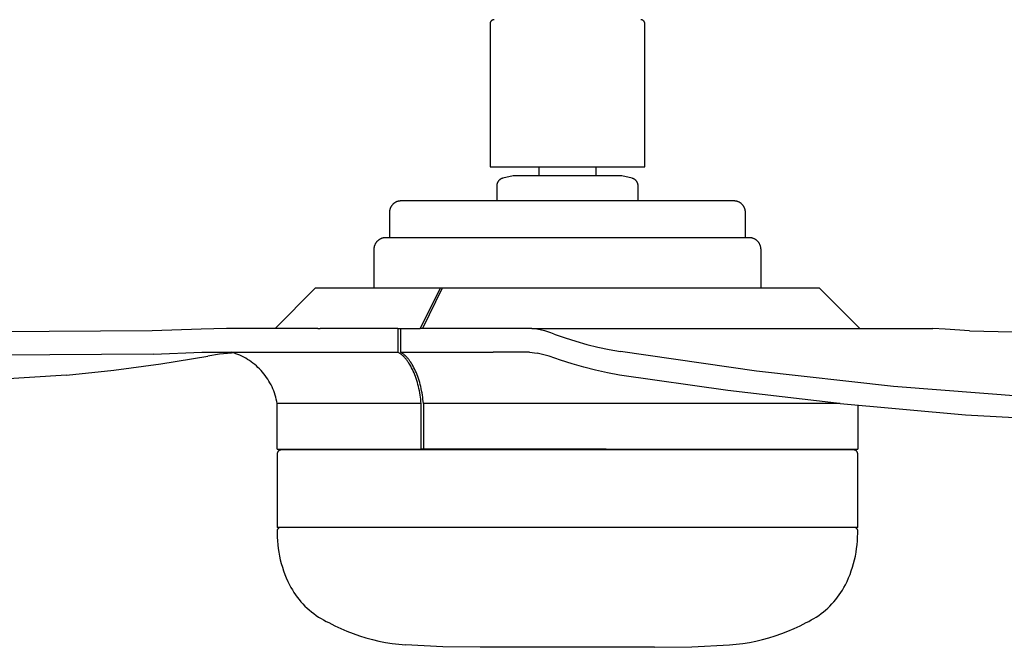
# Model space of a CAD drawing. Header units: millimetres. Extents: x -4170 to -1673, y 3725 to 5351.
# Tile 24 of 49: x -2182 to -1928, y 3725 to 3888. Entities that reach past the tile are written whole.
import ezdxf

# ---------------------------------------------------------------- set-up
doc = ezdxf.new("R2010")
doc.units = ezdxf.units.MM
doc.layers.add('Make2D$Visible$Curvas', color=7, linetype='Continuous')

msp = doc.modelspace()

# ---------------------------------------------------------------- linework, layer by layer
at = {"layer": 'Make2D$Visible$Curvas', "color": 250, "lineweight": -3, "true_color": 0x111111}
for p, q in [((-2060.38, 3887.39), (-2060.41, 3887.37)), ((-2060.36, 3887.42), (-2060.38, 3887.39)), ((-2060.33, 3887.44), (-2060.36, 3887.42)), ((-2060.3, 3887.47), (-2060.33, 3887.44)), ((-2060.27, 3887.49), (-2060.3, 3887.47)), ((-2060.24, 3887.51), (-2060.27, 3887.49)), ((-2060.21, 3887.53), (-2060.24, 3887.51)), ((-2060.18, 3887.55), (-2060.21, 3887.53)), ((-2060.14, 3887.56), (-2060.18, 3887.55)), ((-2060.11, 3887.58), (-2060.14, 3887.56)), ((-2060.08, 3887.59), (-2060.11, 3887.58)), ((-2060.04, 3887.61), (-2060.08, 3887.59)), ((-2060.01, 3887.62), (-2060.04, 3887.61)), ((-2059.97, 3887.63), (-2060.01, 3887.62)), ((-2059.94, 3887.64), (-2059.97, 3887.63)), ((-2059.9, 3887.65), (-2059.94, 3887.64)), ((-2059.87, 3887.66), (-2059.9, 3887.65)), ((-2059.83, 3887.67), (-2059.87, 3887.66)), ((-2059.79, 3887.67), (-2059.83, 3887.67)), ((-2059.76, 3887.68), (-2059.79, 3887.67)), ((-2059.72, 3887.68), (-2059.76, 3887.68)), ((-2059.69, 3887.68), (-2059.72, 3887.68)), ((-2021.73, 3887.68), (-2021.76, 3887.68)), ((-2021.69, 3887.68), (-2021.73, 3887.68)), ((-2021.65, 3887.67), (-2021.69, 3887.68)), ((-2021.62, 3887.67), (-2021.65, 3887.67)), ((-2021.58, 3887.66), (-2021.62, 3887.67)), ((-2021.55, 3887.65), (-2021.58, 3887.66)), ((-2021.51, 3887.64), (-2021.55, 3887.65)), ((-2021.48, 3887.63), (-2021.51, 3887.64)), ((-2021.44, 3887.62), (-2021.48, 3887.63)), ((-2021.41, 3887.61), (-2021.44, 3887.62)), ((-2021.37, 3887.6), (-2021.41, 3887.61)), ((-2021.34, 3887.58), (-2021.37, 3887.6)), ((-2021.3, 3887.56), (-2021.34, 3887.58)), ((-2021.27, 3887.55), (-2021.3, 3887.56)), ((-2021.24, 3887.53), (-2021.27, 3887.55)), ((-2021.21, 3887.51), (-2021.24, 3887.53)), ((-2021.18, 3887.49), (-2021.21, 3887.51)), ((-2021.15, 3887.47), (-2021.18, 3887.49)), ((-2021.12, 3887.44), (-2021.15, 3887.47)), ((-2021.09, 3887.42), (-2021.12, 3887.44)), ((-2021.06, 3887.4), (-2021.09, 3887.42)), ((-2021.04, 3887.37), (-2021.06, 3887.4)), ((-2060.73, 3886.61), (-2060.76, 3886.61)), ((-2060.72, 3886.68), (-2060.73, 3886.65)), ((-2060.73, 3886.65), (-2060.73, 3886.61)), ((-2060.73, 3886.61), (-2060.73, 3849.68)), ((-2060.71, 3886.79), (-2060.72, 3886.76)), ((-2060.72, 3886.76), (-2060.72, 3886.72)), ((-2060.72, 3886.72), (-2060.72, 3886.68)), ((-2060.7, 3886.83), (-2060.71, 3886.79)), ((-2060.69, 3886.9), (-2060.7, 3886.86)), ((-2060.7, 3886.86), (-2060.7, 3886.83)), ((-2060.68, 3886.93), (-2060.69, 3886.9)), ((-2060.66, 3886.97), (-2060.68, 3886.93)), ((-2060.65, 3887), (-2060.66, 3886.97)), ((-2060.64, 3887.04), (-2060.65, 3887)), ((-2060.62, 3887.07), (-2060.64, 3887.04)), ((-2060.6, 3887.1), (-2060.62, 3887.07)), ((-2060.59, 3887.14), (-2060.6, 3887.1)), ((-2060.57, 3887.17), (-2060.59, 3887.14)), ((-2060.55, 3887.2), (-2060.57, 3887.17)), ((-2060.53, 3887.23), (-2060.55, 3887.2)), ((-2060.51, 3887.26), (-2060.53, 3887.23)), ((-2060.48, 3887.29), (-2060.51, 3887.26)), ((-2060.46, 3887.32), (-2060.48, 3887.29)), ((-2060.44, 3887.34), (-2060.46, 3887.32)), ((-2060.41, 3887.37), (-2060.44, 3887.34)), ((-2021.01, 3887.34), (-2021.04, 3887.37)), ((-2020.99, 3887.32), (-2021.01, 3887.34)), ((-2020.96, 3887.29), (-2020.99, 3887.32)), ((-2020.94, 3887.26), (-2020.96, 3887.29)), ((-2020.92, 3887.23), (-2020.94, 3887.26)), ((-2020.9, 3887.2), (-2020.92, 3887.23)), ((-2020.88, 3887.17), (-2020.9, 3887.2)), ((-2020.86, 3887.14), (-2020.88, 3887.17)), ((-2020.84, 3887.1), (-2020.86, 3887.14)), ((-2020.83, 3887.07), (-2020.84, 3887.1)), ((-2020.81, 3887.04), (-2020.83, 3887.07)), ((-2020.8, 3887), (-2020.81, 3887.04)), ((-2020.78, 3886.97), (-2020.8, 3887)), ((-2020.77, 3886.93), (-2020.78, 3886.97)), ((-2020.76, 3886.9), (-2020.77, 3886.93)), ((-2020.75, 3886.86), (-2020.76, 3886.9)), ((-2020.74, 3886.83), (-2020.75, 3886.86)), ((-2020.74, 3886.79), (-2020.74, 3886.83)), ((-2020.73, 3886.76), (-2020.74, 3886.79)), ((-2020.73, 3886.72), (-2020.73, 3886.76)), ((-2020.72, 3886.68), (-2020.73, 3886.72)), ((-2020.72, 3886.65), (-2020.72, 3886.68)), ((-2020.72, 3886.61), (-2020.72, 3886.65)), ((-2020.72, 3849.68), (-2020.72, 3886.61)), ((-2020.69, 3886.61), (-2020.72, 3886.61)), ((-2060.73, 3849.68), (-2020.72, 3849.68)), ((-2048.12, 3849.68), (-2048.12, 3847.33)), ((-2033.32, 3847.33), (-2033.32, 3849.68)), ((-2057.53, 3846.67), (-2057.59, 3846.65)), ((-2057.46, 3846.69), (-2057.53, 3846.67)), ((-2057.43, 3846.7), (-2057.46, 3846.7)), ((-2054.74, 3847.33), (-2057.43, 3846.7)), ((-2026.71, 3847.33), (-2054.74, 3847.33)), ((-2024.02, 3846.7), (-2026.71, 3847.33)), ((-2024.02, 3846.7), (-2023.99, 3846.7)), ((-2023.92, 3846.68), (-2023.99, 3846.69)), ((-2023.86, 3846.65), (-2023.92, 3846.68)), ((-2058.98, 3844.74), (-2059.01, 3844.74)), ((-2058.97, 3844.88), (-2058.98, 3844.81)), ((-2058.98, 3844.81), (-2058.98, 3844.74)), ((-2058.98, 3844.74), (-2058.98, 3840.84)), ((-2058.96, 3845.02), (-2058.97, 3844.95)), ((-2058.97, 3844.95), (-2058.97, 3844.88)), ((-2058.95, 3845.09), (-2058.96, 3845.02)), ((-2058.94, 3845.16), (-2058.95, 3845.09)), ((-2058.92, 3845.23), (-2058.94, 3845.16)), ((-2058.9, 3845.3), (-2058.92, 3845.23)), ((-2058.88, 3845.36), (-2058.9, 3845.3)), ((-2058.86, 3845.43), (-2058.88, 3845.36)), ((-2058.83, 3845.49), (-2058.86, 3845.43)), ((-2058.81, 3845.56), (-2058.83, 3845.49)), ((-2058.78, 3845.62), (-2058.81, 3845.56)), ((-2058.74, 3845.68), (-2058.78, 3845.62)), ((-2058.71, 3845.75), (-2058.74, 3845.68)), ((-2058.67, 3845.81), (-2058.71, 3845.75)), ((-2058.64, 3845.87), (-2058.67, 3845.81)), ((-2058.6, 3845.92), (-2058.64, 3845.87)), ((-2058.55, 3845.98), (-2058.6, 3845.92)), ((-2058.51, 3846.03), (-2058.55, 3845.98)), ((-2058.46, 3846.09), (-2058.51, 3846.03)), ((-2058.42, 3846.14), (-2058.46, 3846.09)), ((-2058.37, 3846.19), (-2058.42, 3846.14)), ((-2058.32, 3846.24), (-2058.37, 3846.19)), ((-2058.26, 3846.28), (-2058.32, 3846.24)), ((-2058.21, 3846.33), (-2058.26, 3846.28)), ((-2058.15, 3846.37), (-2058.21, 3846.33)), ((-2058.1, 3846.41), (-2058.15, 3846.37)), ((-2058.04, 3846.45), (-2058.1, 3846.41)), ((-2057.98, 3846.48), (-2058.04, 3846.45)), ((-2057.92, 3846.52), (-2057.98, 3846.48)), ((-2057.85, 3846.55), (-2057.92, 3846.52)), ((-2057.79, 3846.58), (-2057.85, 3846.55)), ((-2057.72, 3846.61), (-2057.79, 3846.58)), ((-2057.66, 3846.63), (-2057.72, 3846.61)), ((-2057.59, 3846.65), (-2057.66, 3846.63)), ((-2023.79, 3846.63), (-2023.86, 3846.65)), ((-2023.72, 3846.61), (-2023.79, 3846.63)), ((-2023.66, 3846.58), (-2023.72, 3846.61)), ((-2023.6, 3846.55), (-2023.66, 3846.58)), ((-2023.53, 3846.52), (-2023.6, 3846.55)), ((-2023.47, 3846.48), (-2023.53, 3846.52)), ((-2023.41, 3846.45), (-2023.47, 3846.48)), ((-2023.35, 3846.41), (-2023.41, 3846.45)), ((-2023.3, 3846.37), (-2023.35, 3846.41)), ((-2023.24, 3846.33), (-2023.3, 3846.37)), ((-2023.19, 3846.28), (-2023.24, 3846.33)), ((-2023.13, 3846.24), (-2023.19, 3846.28)), ((-2023.08, 3846.19), (-2023.13, 3846.24)), ((-2023.03, 3846.14), (-2023.08, 3846.19)), ((-2022.98, 3846.09), (-2023.03, 3846.14)), ((-2022.94, 3846.04), (-2022.98, 3846.09)), ((-2022.89, 3845.98), (-2022.94, 3846.04)), ((-2022.85, 3845.92), (-2022.89, 3845.98)), ((-2022.81, 3845.87), (-2022.85, 3845.92)), ((-2022.77, 3845.81), (-2022.81, 3845.87)), ((-2022.74, 3845.75), (-2022.77, 3845.81)), ((-2022.7, 3845.69), (-2022.74, 3845.75)), ((-2022.67, 3845.62), (-2022.7, 3845.69)), ((-2022.64, 3845.56), (-2022.67, 3845.62)), ((-2022.61, 3845.5), (-2022.64, 3845.56)), ((-2022.59, 3845.43), (-2022.61, 3845.5)), ((-2022.57, 3845.36), (-2022.59, 3845.43)), ((-2022.55, 3845.3), (-2022.57, 3845.36)), ((-2022.53, 3845.23), (-2022.55, 3845.3)), ((-2022.51, 3845.16), (-2022.53, 3845.23)), ((-2022.5, 3845.09), (-2022.51, 3845.16)), ((-2022.49, 3845.02), (-2022.5, 3845.09)), ((-2022.48, 3844.95), (-2022.49, 3845.02)), ((-2022.47, 3844.88), (-2022.48, 3844.95)), ((-2022.47, 3844.81), (-2022.47, 3844.88)), ((-2022.47, 3844.74), (-2022.47, 3844.81)), ((-2022.47, 3840.84), (-2022.47, 3844.74)), ((-2022.44, 3844.74), (-2022.47, 3844.74)), ((-2086.46, 3839.08), (-2086.5, 3838.98)), ((-2086.41, 3839.17), (-2086.46, 3839.08)), ((-2086.37, 3839.26), (-2086.41, 3839.17)), ((-2086.32, 3839.35), (-2086.37, 3839.26)), ((-2086.26, 3839.44), (-2086.32, 3839.35)), ((-2086.21, 3839.53), (-2086.26, 3839.44)), ((-2086.15, 3839.61), (-2086.21, 3839.53)), ((-2086.09, 3839.69), (-2086.15, 3839.61)), ((-2086.02, 3839.77), (-2086.09, 3839.69)), ((-2085.95, 3839.85), (-2086.02, 3839.77)), ((-2085.88, 3839.93), (-2085.95, 3839.85)), ((-2085.81, 3840), (-2085.88, 3839.93)), ((-2085.73, 3840.07), (-2085.81, 3840)), ((-2085.66, 3840.14), (-2085.73, 3840.07)), ((-2085.58, 3840.2), (-2085.66, 3840.14)), ((-2085.49, 3840.27), (-2085.58, 3840.2)), ((-2085.41, 3840.33), (-2085.49, 3840.27)), ((-2085.32, 3840.38), (-2085.41, 3840.33)), ((-2085.23, 3840.44), (-2085.32, 3840.38)), ((-2085.14, 3840.49), (-2085.23, 3840.44)), ((-2085.05, 3840.53), (-2085.14, 3840.49)), ((-2084.96, 3840.58), (-2085.05, 3840.53)), ((-2084.86, 3840.62), (-2084.96, 3840.58)), ((-2084.77, 3840.66), (-2084.86, 3840.62)), ((-2084.67, 3840.69), (-2084.77, 3840.66)), ((-2084.57, 3840.72), (-2084.67, 3840.69)), ((-2084.47, 3840.75), (-2084.57, 3840.72)), ((-2084.37, 3840.77), (-2084.47, 3840.75)), ((-2084.27, 3840.79), (-2084.37, 3840.77)), ((-2084.17, 3840.81), (-2084.27, 3840.79)), ((-2084.07, 3840.82), (-2084.17, 3840.81)), ((-2083.96, 3840.83), (-2084.07, 3840.82)), ((-2083.86, 3840.83), (-2083.96, 3840.83)), ((-2083.76, 3840.84), (-2083.86, 3840.83)), ((-2077.98, 3840.84), (-2083.76, 3840.84)), ((-2062.24, 3840.84), (-2077.98, 3840.84)), ((-2019.21, 3840.84), (-2062.24, 3840.84)), ((-2003.46, 3840.84), (-2019.21, 3840.84)), ((-1997.69, 3840.84), (-2003.46, 3840.84)), ((-1997.59, 3840.83), (-1997.69, 3840.84)), ((-1997.48, 3840.83), (-1997.59, 3840.83)), ((-1997.38, 3840.82), (-1997.48, 3840.83)), ((-1997.28, 3840.81), (-1997.38, 3840.82)), ((-1997.18, 3840.79), (-1997.28, 3840.81)), ((-1997.08, 3840.77), (-1997.18, 3840.79)), ((-1996.98, 3840.75), (-1997.08, 3840.77)), ((-1996.88, 3840.72), (-1996.98, 3840.75)), ((-1996.78, 3840.69), (-1996.88, 3840.72)), ((-1996.68, 3840.66), (-1996.78, 3840.69)), ((-1996.58, 3840.62), (-1996.68, 3840.66)), ((-1996.49, 3840.58), (-1996.58, 3840.62)), ((-1996.39, 3840.53), (-1996.49, 3840.58)), ((-1996.3, 3840.49), (-1996.39, 3840.53)), ((-1996.21, 3840.44), (-1996.3, 3840.49)), ((-1996.12, 3840.38), (-1996.21, 3840.44)), ((-1996.04, 3840.33), (-1996.12, 3840.38)), ((-1995.95, 3840.27), (-1996.04, 3840.33)), ((-1995.87, 3840.2), (-1995.95, 3840.27)), ((-1995.79, 3840.14), (-1995.87, 3840.2)), ((-1995.71, 3840.07), (-1995.79, 3840.14)), ((-1995.64, 3840), (-1995.71, 3840.07)), ((-1995.56, 3839.93), (-1995.64, 3840)), ((-1995.49, 3839.85), (-1995.56, 3839.93)), ((-1995.43, 3839.77), (-1995.49, 3839.85)), ((-1995.36, 3839.69), (-1995.43, 3839.77)), ((-1995.3, 3839.61), (-1995.36, 3839.69)), ((-1995.24, 3839.53), (-1995.3, 3839.61)), ((-1995.18, 3839.44), (-1995.24, 3839.53)), ((-1995.13, 3839.35), (-1995.18, 3839.44)), ((-1995.08, 3839.26), (-1995.13, 3839.35)), ((-1995.04, 3839.17), (-1995.08, 3839.26)), ((-1994.99, 3839.08), (-1995.04, 3839.17)), ((-1994.95, 3838.98), (-1994.99, 3839.08)), ((-2086.7, 3838.08), (-2086.71, 3837.98)), ((-2086.71, 3837.98), (-2086.71, 3837.87)), ((-2086.71, 3837.87), (-2086.71, 3831.34)), ((-2086.69, 3838.18), (-2086.7, 3838.08)), ((-2086.68, 3838.28), (-2086.69, 3838.18)), ((-2086.67, 3838.39), (-2086.68, 3838.28)), ((-2086.65, 3838.49), (-2086.67, 3838.39)), ((-2086.62, 3838.59), (-2086.65, 3838.49)), ((-2086.6, 3838.69), (-2086.62, 3838.59)), ((-2086.57, 3838.79), (-2086.6, 3838.69)), ((-2086.53, 3838.88), (-2086.57, 3838.79)), ((-2086.5, 3838.98), (-2086.53, 3838.88)), ((-1994.91, 3838.88), (-1994.95, 3838.98)), ((-1994.88, 3838.79), (-1994.91, 3838.88)), ((-1994.85, 3838.69), (-1994.88, 3838.79)), ((-1994.82, 3838.59), (-1994.85, 3838.69)), ((-1994.8, 3838.49), (-1994.82, 3838.59)), ((-1994.78, 3838.39), (-1994.8, 3838.49)), ((-1994.77, 3838.28), (-1994.78, 3838.39)), ((-1994.75, 3838.18), (-1994.77, 3838.28)), ((-1994.74, 3838.08), (-1994.75, 3838.18)), ((-1994.74, 3837.98), (-1994.74, 3838.08)), ((-1994.74, 3837.87), (-1994.74, 3837.98)), ((-1994.74, 3831.34), (-1994.74, 3837.87)), ((-2090.67, 3828.93), (-2090.69, 3828.82)), ((-2090.65, 3829.03), (-2090.67, 3828.93)), ((-2090.62, 3829.13), (-2090.65, 3829.03)), ((-2090.59, 3829.23), (-2090.62, 3829.13)), ((-2090.55, 3829.33), (-2090.59, 3829.23)), ((-2090.51, 3829.43), (-2090.55, 3829.33)), ((-2090.47, 3829.53), (-2090.51, 3829.43)), ((-2090.43, 3829.63), (-2090.47, 3829.53)), ((-2090.38, 3829.72), (-2090.43, 3829.63)), ((-2090.33, 3829.81), (-2090.38, 3829.72)), ((-2090.27, 3829.91), (-2090.33, 3829.81)), ((-2090.22, 3829.99), (-2090.27, 3829.91)), ((-2090.16, 3830.08), (-2090.22, 3829.99)), ((-2090.09, 3830.17), (-2090.16, 3830.08)), ((-2090.02, 3830.25), (-2090.09, 3830.17)), ((-2089.96, 3830.33), (-2090.02, 3830.25)), ((-2089.88, 3830.41), (-2089.96, 3830.33)), ((-2089.81, 3830.48), (-2089.88, 3830.41)), ((-2089.73, 3830.55), (-2089.81, 3830.48)), ((-2089.65, 3830.62), (-2089.73, 3830.55)), ((-2089.57, 3830.69), (-2089.65, 3830.62)), ((-2089.48, 3830.75), (-2089.57, 3830.69)), ((-2089.4, 3830.81), (-2089.48, 3830.75)), ((-2089.31, 3830.87), (-2089.4, 3830.81)), ((-2089.22, 3830.93), (-2089.31, 3830.87)), ((-2089.12, 3830.98), (-2089.22, 3830.93)), ((-2089.03, 3831.03), (-2089.12, 3830.98)), ((-2088.93, 3831.07), (-2089.03, 3831.03)), ((-2088.84, 3831.11), (-2088.93, 3831.07)), ((-2088.74, 3831.15), (-2088.84, 3831.11)), ((-2088.64, 3831.19), (-2088.74, 3831.15)), ((-2088.54, 3831.22), (-2088.64, 3831.19)), ((-2088.43, 3831.24), (-2088.54, 3831.22)), ((-2088.33, 3831.27), (-2088.43, 3831.24)), ((-2088.23, 3831.29), (-2088.33, 3831.27)), ((-2088.12, 3831.31), (-2088.23, 3831.29)), ((-2088.02, 3831.32), (-2088.12, 3831.31)), ((-2087.91, 3831.33), (-2088.02, 3831.32)), ((-2087.8, 3831.33), (-2087.91, 3831.33)), ((-2087.7, 3831.34), (-2087.8, 3831.33)), ((-2083.04, 3831.34), (-2087.7, 3831.34)), ((-2070.01, 3831.34), (-2083.04, 3831.34)), ((-2011.44, 3831.34), (-2070.01, 3831.34)), ((-1998.41, 3831.34), (-2011.44, 3831.34)), ((-1993.75, 3831.34), (-1998.41, 3831.34)), ((-1993.64, 3831.33), (-1993.75, 3831.34)), ((-1993.54, 3831.33), (-1993.64, 3831.33)), ((-1993.43, 3831.32), (-1993.54, 3831.33)), ((-1993.33, 3831.31), (-1993.43, 3831.32)), ((-1993.22, 3831.29), (-1993.33, 3831.31)), ((-1993.12, 3831.27), (-1993.22, 3831.29)), ((-1993.01, 3831.24), (-1993.12, 3831.27)), ((-1992.91, 3831.22), (-1993.01, 3831.24)), ((-1992.81, 3831.19), (-1992.91, 3831.22)), ((-1992.71, 3831.15), (-1992.81, 3831.19)), ((-1992.61, 3831.11), (-1992.71, 3831.15)), ((-1992.51, 3831.07), (-1992.61, 3831.11)), ((-1992.42, 3831.03), (-1992.51, 3831.07)), ((-1992.32, 3830.98), (-1992.42, 3831.03)), ((-1992.23, 3830.93), (-1992.32, 3830.98)), ((-1992.14, 3830.87), (-1992.23, 3830.93)), ((-1992.05, 3830.81), (-1992.14, 3830.87)), ((-1991.96, 3830.75), (-1992.05, 3830.81)), ((-1991.88, 3830.69), (-1991.96, 3830.75)), ((-1991.8, 3830.62), (-1991.88, 3830.69)), ((-1991.72, 3830.55), (-1991.8, 3830.62)), ((-1991.64, 3830.48), (-1991.72, 3830.55)), ((-1991.56, 3830.4), (-1991.64, 3830.48)), ((-1991.49, 3830.33), (-1991.56, 3830.4)), ((-1991.42, 3830.25), (-1991.49, 3830.33)), ((-1991.35, 3830.16), (-1991.42, 3830.25)), ((-1991.29, 3830.08), (-1991.35, 3830.16)), ((-1991.23, 3829.99), (-1991.29, 3830.08)), ((-1991.17, 3829.9), (-1991.23, 3829.99)), ((-1991.12, 3829.81), (-1991.17, 3829.9)), ((-1991.07, 3829.72), (-1991.12, 3829.81)), ((-1991.02, 3829.62), (-1991.07, 3829.72)), ((-1990.97, 3829.53), (-1991.02, 3829.62)), ((-1990.93, 3829.43), (-1990.97, 3829.53)), ((-1990.89, 3829.33), (-1990.93, 3829.43)), ((-1990.86, 3829.23), (-1990.89, 3829.33)), ((-1990.83, 3829.13), (-1990.86, 3829.23)), ((-1990.8, 3829.03), (-1990.83, 3829.13)), ((-1990.78, 3828.92), (-1990.8, 3829.03)), ((-1990.76, 3828.82), (-1990.78, 3828.92)), ((-2090.73, 3828.51), (-2090.74, 3828.4)), ((-2090.74, 3828.4), (-2090.74, 3828.3)), ((-2090.74, 3828.29), (-2090.74, 3818.27)), ((-2090.72, 3828.61), (-2090.73, 3828.51)), ((-2090.71, 3828.72), (-2090.72, 3828.61)), ((-2090.69, 3828.82), (-2090.71, 3828.72)), ((-1990.74, 3828.71), (-1990.76, 3828.82)), ((-1990.73, 3828.61), (-1990.74, 3828.71)), ((-1990.72, 3828.5), (-1990.73, 3828.61)), ((-1990.71, 3828.4), (-1990.72, 3828.5)), ((-1990.71, 3828.29), (-1990.71, 3828.4)), ((-1990.71, 3818.27), (-1990.71, 3828.29)), ((-2115.72, 3775.47), (-2115.73, 3775.47)), ((-2115.71, 3775.61), (-2115.72, 3775.58)), ((-2115.72, 3775.58), (-2115.72, 3775.54)), ((-2115.72, 3775.54), (-2115.72, 3775.51)), ((-2115.72, 3775.51), (-2115.72, 3775.47)), ((-2115.72, 3775.47), (-2115.72, 3756.48)), ((-2115.7, 3775.68), (-2115.71, 3775.65)), ((-2115.71, 3775.65), (-2115.71, 3775.61)), ((-2115.69, 3775.72), (-2115.7, 3775.68)), ((-2115.68, 3775.75), (-2115.69, 3775.72)), ((-2115.67, 3775.78), (-2115.68, 3775.75)), ((-2115.66, 3775.82), (-2115.67, 3775.78)), ((-2115.65, 3775.85), (-2115.66, 3775.82)), ((-2115.64, 3775.88), (-2115.65, 3775.85)), ((-2115.62, 3775.91), (-2115.64, 3775.88)), ((-2115.6, 3775.95), (-2115.62, 3775.91)), ((-2115.59, 3775.98), (-2115.6, 3775.95)), ((-2115.57, 3776.01), (-2115.59, 3775.98)), ((-2115.55, 3776.04), (-2115.57, 3776.01)), ((-2115.53, 3776.06), (-2115.55, 3776.04)), ((-2115.51, 3776.09), (-2115.53, 3776.06)), ((-2115.49, 3776.12), (-2115.51, 3776.09)), ((-2115.46, 3776.15), (-2115.49, 3776.12)), ((-2115.44, 3776.17), (-2115.46, 3776.15)), ((-2115.42, 3776.2), (-2115.44, 3776.17)), ((-2115.39, 3776.22), (-2115.42, 3776.2)), ((-2115.36, 3776.24), (-2115.39, 3776.22)), ((-2115.34, 3776.26), (-2115.36, 3776.24)), ((-2115.31, 3776.29), (-2115.34, 3776.26)), ((-2115.28, 3776.31), (-2115.31, 3776.29)), ((-2115.25, 3776.33), (-2115.28, 3776.31)), ((-2115.22, 3776.34), (-2115.25, 3776.33)), ((-2115.19, 3776.36), (-2115.22, 3776.34)), ((-2115.16, 3776.38), (-2115.19, 3776.36)), ((-2115.13, 3776.39), (-2115.16, 3776.38)), ((-2115.1, 3776.41), (-2115.13, 3776.39)), ((-2115.06, 3776.42), (-2115.1, 3776.41)), ((-2115.03, 3776.43), (-2115.06, 3776.42)), ((-2115, 3776.44), (-2115.03, 3776.43)), ((-2114.96, 3776.45), (-2115, 3776.44)), ((-2114.93, 3776.46), (-2114.96, 3776.45)), ((-2114.89, 3776.46), (-2114.93, 3776.46)), ((-2114.86, 3776.47), (-2114.89, 3776.46)), ((-2114.83, 3776.47), (-2114.86, 3776.47)), ((-2114.79, 3776.48), (-2114.83, 3776.47)), ((-2114.76, 3776.48), (-2114.79, 3776.48)), ((-2114.72, 3776.48), (-2114.76, 3776.48)), ((-2109.08, 3776.48), (-2114.72, 3776.48)), ((-2093.04, 3776.48), (-2109.08, 3776.48)), ((-1988.41, 3776.48), (-2093.04, 3776.48)), ((-1972.37, 3776.48), (-1988.41, 3776.48)), ((-1966.73, 3776.48), (-1972.37, 3776.48)), ((-1966.7, 3776.48), (-1966.73, 3776.48)), ((-1966.66, 3776.48), (-1966.7, 3776.48)), ((-1966.63, 3776.48), (-1966.66, 3776.48)), ((-1966.59, 3776.47), (-1966.63, 3776.48)), ((-1966.56, 3776.47), (-1966.59, 3776.47)), ((-1966.52, 3776.46), (-1966.56, 3776.47)), ((-1966.49, 3776.45), (-1966.52, 3776.46)), ((-1966.45, 3776.44), (-1966.49, 3776.45)), ((-1966.42, 3776.43), (-1966.45, 3776.44)), ((-1966.39, 3776.42), (-1966.42, 3776.43)), ((-1966.35, 3776.41), (-1966.39, 3776.42)), ((-1966.32, 3776.39), (-1966.35, 3776.41)), ((-1966.29, 3776.38), (-1966.32, 3776.39)), ((-1966.26, 3776.36), (-1966.29, 3776.38)), ((-1966.23, 3776.34), (-1966.26, 3776.36)), ((-1966.2, 3776.33), (-1966.23, 3776.34)), ((-1966.17, 3776.31), (-1966.2, 3776.33)), ((-1966.14, 3776.29), (-1966.17, 3776.31)), ((-1966.11, 3776.27), (-1966.14, 3776.29)), ((-1966.08, 3776.24), (-1966.11, 3776.27)), ((-1966.06, 3776.22), (-1966.08, 3776.24)), ((-1966.03, 3776.2), (-1966.06, 3776.22)), ((-1966.01, 3776.17), (-1966.03, 3776.2)), ((-1965.98, 3776.14), (-1966.01, 3776.17)), ((-1965.96, 3776.12), (-1965.98, 3776.14)), ((-1965.94, 3776.09), (-1965.96, 3776.12)), ((-1965.92, 3776.06), (-1965.94, 3776.09)), ((-1965.9, 3776.03), (-1965.92, 3776.06)), ((-1965.88, 3776), (-1965.9, 3776.03)), ((-1965.86, 3775.97), (-1965.88, 3776)), ((-1965.84, 3775.94), (-1965.86, 3775.97)), ((-1965.83, 3775.91), (-1965.84, 3775.94)), ((-1965.81, 3775.88), (-1965.83, 3775.91)), ((-1965.8, 3775.85), (-1965.81, 3775.88)), ((-1965.78, 3775.81), (-1965.8, 3775.85)), ((-1965.77, 3775.78), (-1965.78, 3775.81)), ((-1965.76, 3775.75), (-1965.77, 3775.78)), ((-1965.75, 3775.71), (-1965.76, 3775.75)), ((-1965.75, 3775.68), (-1965.75, 3775.71)), ((-1965.74, 3775.64), (-1965.75, 3775.68)), ((-1965.73, 3775.61), (-1965.74, 3775.64)), ((-1965.73, 3775.58), (-1965.73, 3775.61)), ((-1965.73, 3775.54), (-1965.73, 3775.58)), ((-1965.72, 3775.5), (-1965.73, 3775.54)), ((-1965.72, 3775.47), (-1965.72, 3775.5)), ((-1965.72, 3756.48), (-1965.72, 3775.47)), ((-1965.72, 3775.47), (-1965.72, 3775.47)), ((-1965.72, 3756.48), (-2115.72, 3756.48))]:
    msp.add_line(p, q, dxfattribs=at)
at = {"layer": 'Make2D$Visible$Curvas', "color": 29, "lineweight": -3, "true_color": 0x4d342b}
for p, q in [((-2116.28, 3807.86), (-2105.87, 3818.27)), ((-2090.74, 3818.27), (-2105.87, 3818.27)), ((-2073.55, 3818.27), (-2090.74, 3818.27)), ((-2078.8, 3807.86), (-2073.55, 3818.27)), ((-2073.05, 3818.27), (-2078.21, 3807.86)), ((-2073.06, 3818.27), (-2073.55, 3818.27)), ((-2073.55, 3818.27), (-2073.55, 3818.27)), ((-1990.71, 3818.27), (-2073.05, 3818.27)), ((-1975.57, 3818.27), (-1990.71, 3818.27)), ((-1975.57, 3818.27), (-1965.17, 3807.86)), ((-2148.04, 3807.23), (-2408.49, 3805.56)), ((-2135.34, 3807.73), (-2148.04, 3807.23)), ((-2128.79, 3807.86), (-2135.34, 3807.73)), ((-2105.18, 3807.86), (-2128.79, 3807.86)), ((-2105.18, 3807.86), (-2104.59, 3807.86)), ((-2084.55, 3807.86), (-2104.59, 3807.86)), ((-2084.55, 3807.86), (-2084.55, 3801.77)), ((-2084.55, 3807.86), (-2083.88, 3807.86)), ((-2083.88, 3807.86), (-2083.88, 3801.77)), ((-2083.88, 3807.86), (-2078.79, 3807.86)), ((-2059.92, 3807.86), (-2078.79, 3807.86)), ((-2049.91, 3807.86), (-2059.92, 3807.86)), ((-2049.91, 3807.86), (-1946.31, 3807.86)), ((-2049.07, 3807.75), (-2049.91, 3807.86)), ((-2048.24, 3807.6), (-2049.07, 3807.75)), ((-2047.41, 3807.43), (-2048.24, 3807.6)), ((-2046.59, 3807.24), (-2047.41, 3807.43)), ((-2045.78, 3807.01), (-2046.59, 3807.24)), ((-2044.98, 3806.76), (-2045.78, 3807.01)), ((-2044.12, 3806.44), (-2044.98, 3806.76)), ((-2044.12, 3806.44), (-2041.34, 3805.47)), ((-1943.09, 3807.73), (-1946.31, 3807.86)), ((-1936.84, 3807.23), (-1943.09, 3807.73)), ((-1936.84, 3807.23), (-1851.45, 3805.6)), ((-2041.34, 3805.47), (-2038.53, 3804.58)), ((-2038.53, 3804.58), (-2035.69, 3803.78)), ((-2035.69, 3803.78), (-2032.83, 3803.07)), ((-2147.71, 3801.23), (-2408.32, 3799.66)), ((-2147.71, 3801.23), (-2135.21, 3801.73)), ((-2135.21, 3801.73), (-2130.87, 3801.76)), ((-2130.59, 3801.2), (-2133.66, 3800.76)), ((-2130.87, 3801.76), (-2125.54, 3801.77)), ((-2127.5, 3801.54), (-2130.59, 3801.2)), ((-2126.96, 3801.55), (-2127.5, 3801.72)), ((-2127.5, 3801.72), (-2127.5, 3801.72)), ((-2127.5, 3801.72), (-2127.5, 3801.72)), ((-2127.05, 3801.58), (-2127.5, 3801.54)), ((-2126.42, 3801.36), (-2126.96, 3801.55)), ((-2125.89, 3801.16), (-2126.42, 3801.36)), ((-2125.37, 3800.94), (-2125.89, 3801.16)), ((-2125.54, 3801.77), (-2105.18, 3801.77)), ((-2124.86, 3800.7), (-2125.37, 3800.94)), ((-2105.18, 3801.77), (-2084.55, 3801.77)), ((-2084.42, 3801.7), (-2084.55, 3801.77)), ((-2084.54, 3801.77), (-2084.55, 3801.77)), ((-2084.28, 3801.61), (-2084.42, 3801.7)), ((-2084.15, 3801.53), (-2084.28, 3801.61)), ((-2084.01, 3801.44), (-2084.15, 3801.53)), ((-2083.88, 3801.34), (-2084.01, 3801.44)), ((-2083.88, 3801.77), (-2059.92, 3801.77)), ((-2083.75, 3801.7), (-2083.88, 3801.77)), ((-2083.74, 3801.24), (-2083.88, 3801.34)), ((-2083.61, 3801.61), (-2083.75, 3801.7)), ((-2083.61, 3801.13), (-2083.74, 3801.24)), ((-2083.48, 3801.53), (-2083.61, 3801.61)), ((-2083.47, 3801.02), (-2083.61, 3801.13)), ((-2083.35, 3801.44), (-2083.48, 3801.53)), ((-2083.34, 3800.9), (-2083.47, 3801.02)), ((-2083.21, 3801.34), (-2083.35, 3801.44)), ((-2083.2, 3800.78), (-2083.34, 3800.9)), ((-2083.08, 3801.24), (-2083.21, 3801.34)), ((-2082.95, 3801.13), (-2083.08, 3801.24)), ((-2082.82, 3801.02), (-2082.95, 3801.13)), ((-2082.68, 3800.9), (-2082.82, 3801.02)), ((-2082.55, 3800.78), (-2082.68, 3800.9)), ((-2050.53, 3801.77), (-2059.92, 3801.77)), ((-2050.53, 3801.77), (-2048.53, 3801.54)), ((-2045.46, 3800.76), (-2048.53, 3801.54)), ((-2032.83, 3803.07), (-2029.95, 3802.44)), ((-2029.95, 3802.44), (-2027.05, 3801.9)), ((-1991.85, 3796.81), (-2027.05, 3801.9)), ((-2025.09, 3801.59), (-2025.09, 3801.59)), ((-2157.92, 3797.07), (-2145.76, 3798.71)), ((-2145.76, 3798.71), (-2133.66, 3800.76)), ((-2124.35, 3800.44), (-2124.86, 3800.7)), ((-2123.86, 3800.17), (-2124.35, 3800.44)), ((-2123.37, 3799.88), (-2123.86, 3800.17)), ((-2122.9, 3799.57), (-2123.37, 3799.88)), ((-2122.43, 3799.25), (-2122.9, 3799.57)), ((-2121.98, 3798.91), (-2122.43, 3799.25)), ((-2121.53, 3798.56), (-2121.98, 3798.91)), ((-2121.1, 3798.19), (-2121.53, 3798.56)), ((-2083.07, 3800.65), (-2083.2, 3800.78)), ((-2082.94, 3800.52), (-2083.07, 3800.65)), ((-2082.81, 3800.38), (-2082.94, 3800.52)), ((-2082.68, 3800.24), (-2082.81, 3800.38)), ((-2082.55, 3800.09), (-2082.68, 3800.24)), ((-2082.42, 3800.65), (-2082.55, 3800.78)), ((-2082.42, 3799.94), (-2082.55, 3800.09)), ((-2082.29, 3800.52), (-2082.42, 3800.65)), ((-2082.29, 3799.78), (-2082.42, 3799.94)), ((-2082.16, 3800.38), (-2082.29, 3800.52)), ((-2082.17, 3799.62), (-2082.29, 3799.78)), ((-2082.04, 3799.45), (-2082.17, 3799.62)), ((-2082.04, 3800.24), (-2082.16, 3800.38)), ((-2081.91, 3800.09), (-2082.04, 3800.24)), ((-2081.92, 3799.28), (-2082.04, 3799.45)), ((-2081.8, 3799.1), (-2081.92, 3799.28)), ((-2081.78, 3799.94), (-2081.91, 3800.09)), ((-2081.68, 3798.92), (-2081.8, 3799.1)), ((-2081.66, 3799.78), (-2081.78, 3799.94)), ((-2081.44, 3798.55), (-2081.68, 3798.92)), ((-2081.53, 3799.62), (-2081.66, 3799.78)), ((-2081.41, 3799.45), (-2081.53, 3799.62)), ((-2081.21, 3798.15), (-2081.44, 3798.55)), ((-2081.29, 3799.28), (-2081.41, 3799.45)), ((-2081.05, 3798.92), (-2081.29, 3799.28)), ((-2080.81, 3798.55), (-2081.05, 3798.92)), ((-2080.59, 3798.15), (-2080.81, 3798.55)), ((-2042.51, 3799.7), (-2045.46, 3800.76)), ((-2039.52, 3798.73), (-2042.51, 3799.7)), ((-2036.51, 3797.86), (-2039.52, 3798.73)), ((-2170.13, 3795.83), (-2294.21, 3787.98)), ((-2170.13, 3795.83), (-2157.92, 3797.07)), ((-2120.69, 3797.81), (-2121.1, 3798.19)), ((-2120.28, 3797.41), (-2120.69, 3797.81)), ((-2119.89, 3797), (-2120.28, 3797.41)), ((-2119.52, 3796.58), (-2119.89, 3797)), ((-2119.15, 3796.14), (-2119.52, 3796.58)), ((-2118.81, 3795.69), (-2119.15, 3796.14)), ((-2080.98, 3797.74), (-2081.21, 3798.15)), ((-2080.77, 3797.31), (-2080.98, 3797.74)), ((-2080.56, 3796.87), (-2080.77, 3797.31)), ((-2080.37, 3797.74), (-2080.59, 3798.15)), ((-2080.36, 3796.41), (-2080.56, 3796.87)), ((-2080.15, 3797.31), (-2080.37, 3797.74)), ((-2080.17, 3795.94), (-2080.36, 3796.41)), ((-2079.98, 3795.45), (-2080.17, 3795.94)), ((-2079.95, 3796.87), (-2080.15, 3797.31)), ((-2079.75, 3796.41), (-2079.95, 3796.87)), ((-2079.56, 3795.94), (-2079.75, 3796.41)), ((-2079.38, 3795.45), (-2079.56, 3795.94)), ((-2033.47, 3797.09), (-2036.51, 3797.86)), ((-2030.4, 3796.41), (-2033.47, 3797.09)), ((-2027.31, 3795.83), (-2030.4, 3796.41)), ((-1999.31, 3791.86), (-2027.31, 3795.83)), ((-1956.5, 3792.89), (-1991.85, 3796.81)), ((-2118.48, 3795.23), (-2118.81, 3795.69)), ((-2118.16, 3794.76), (-2118.48, 3795.23)), ((-2117.86, 3794.28), (-2118.16, 3794.76)), ((-2117.58, 3793.79), (-2117.86, 3794.28)), ((-2117.31, 3793.29), (-2117.58, 3793.79)), ((-2117.06, 3792.78), (-2117.31, 3793.29)), ((-2079.81, 3794.96), (-2079.98, 3795.45)), ((-2079.65, 3794.45), (-2079.81, 3794.96)), ((-2079.49, 3793.93), (-2079.65, 3794.45)), ((-2079.35, 3793.4), (-2079.49, 3793.93)), ((-2079.21, 3794.96), (-2079.38, 3795.45)), ((-2079.21, 3792.87), (-2079.35, 3793.4)), ((-2079.05, 3794.45), (-2079.21, 3794.96)), ((-2078.9, 3793.93), (-2079.05, 3794.45)), ((-2078.76, 3793.4), (-2078.9, 3793.93)), ((-2078.62, 3792.87), (-2078.76, 3793.4)), ((-2116.83, 3792.27), (-2117.06, 3792.78)), ((-2116.62, 3791.74), (-2116.83, 3792.27)), ((-2116.42, 3791.21), (-2116.62, 3791.74)), ((-2116.25, 3790.67), (-2116.42, 3791.21)), ((-2079.09, 3792.33), (-2079.21, 3792.87)), ((-2078.98, 3791.79), (-2079.09, 3792.33)), ((-2078.88, 3791.24), (-2078.98, 3791.79)), ((-2078.78, 3790.68), (-2078.88, 3791.24)), ((-2078.5, 3792.33), (-2078.62, 3792.87)), ((-2078.39, 3791.79), (-2078.5, 3792.33)), ((-2078.29, 3791.24), (-2078.39, 3791.79)), ((-2078.2, 3790.68), (-2078.29, 3791.24)), ((-1971.22, 3788.57), (-1999.31, 3791.86)), ((-1921.04, 3790.16), (-1956.5, 3792.89)), ((-2116.09, 3790.13), (-2116.25, 3790.67)), ((-2115.95, 3789.58), (-2116.09, 3790.13)), ((-2115.83, 3789.03), (-2115.95, 3789.58)), ((-2115.72, 3788.47), (-2115.83, 3789.03)), ((-2115.72, 3776.67), (-2115.72, 3788.47)), ((-2078.52, 3788.47), (-2115.72, 3788.47)), ((-2078.7, 3790.13), (-2078.78, 3790.68)), ((-2078.63, 3789.58), (-2078.7, 3790.13)), ((-2078.57, 3789.02), (-2078.63, 3789.58)), ((-2078.52, 3788.47), (-2078.57, 3789.02)), ((-2078.52, 3788.47), (-2078.51, 3788.47)), ((-2078.52, 3776.67), (-2078.52, 3788.47)), ((-2078.12, 3790.13), (-2078.2, 3790.68)), ((-2078.05, 3789.58), (-2078.12, 3790.13)), ((-2077.94, 3788.47), (-2078.05, 3789.58)), ((-2077.94, 3788.47), (-2077.94, 3776.67)), ((-1970.22, 3788.47), (-2077.94, 3788.47)), ((-1971.22, 3788.57), (-1937.84, 3785.6)), ((-1965.72, 3788.02), (-1965.72, 3776.67)), ((-1937.84, 3785.6), (-1904.39, 3783.63)), ((-2115.72, 3776.67), (-2078.52, 3776.67)), ((-2077.94, 3776.67), (-2078.52, 3776.67)), ((-2050.72, 3776.67), (-2077.94, 3776.67)), ((-2030.72, 3776.67), (-2050.72, 3776.67)), ((-2030.72, 3776.67), (-1965.72, 3776.67))]:
    msp.add_line(p, q, dxfattribs=at)
at = {"layer": 'Make2D$Visible$Curvas', "color": 7, "lineweight": -3, "true_color": 0xffffff}
for p, q in [((-2115.7, 3755.83), (-2115.71, 3755.8)), ((-2115.71, 3755.8), (-2115.71, 3754.95)), ((-2115.69, 3755.86), (-2115.7, 3755.83)), ((-2115.67, 3755.9), (-2115.69, 3755.86)), ((-2115.65, 3755.93), (-2115.67, 3755.9)), ((-2115.63, 3755.96), (-2115.65, 3755.93)), ((-2115.62, 3755.99), (-2115.63, 3755.96)), ((-2115.6, 3756.02), (-2115.62, 3755.99)), ((-2115.57, 3756.05), (-2115.6, 3756.02)), ((-2115.55, 3756.08), (-2115.57, 3756.05)), ((-2115.53, 3756.11), (-2115.55, 3756.08)), ((-2115.5, 3756.14), (-2115.53, 3756.11)), ((-2115.48, 3756.16), (-2115.5, 3756.14)), ((-2115.45, 3756.19), (-2115.48, 3756.16)), ((-2115.43, 3756.21), (-2115.45, 3756.19)), ((-2115.4, 3756.24), (-2115.43, 3756.21)), ((-2115.37, 3756.26), (-2115.4, 3756.24)), ((-2115.34, 3756.28), (-2115.37, 3756.26)), ((-2115.31, 3756.3), (-2115.34, 3756.28)), ((-2115.28, 3756.32), (-2115.31, 3756.3)), ((-2115.25, 3756.34), (-2115.28, 3756.32)), ((-2115.22, 3756.36), (-2115.25, 3756.34)), ((-2115.18, 3756.38), (-2115.22, 3756.36)), ((-2115.15, 3756.39), (-2115.18, 3756.38)), ((-2115.12, 3756.41), (-2115.15, 3756.39)), ((-2115.08, 3756.42), (-2115.12, 3756.41)), ((-2115.05, 3756.43), (-2115.08, 3756.42)), ((-2115.01, 3756.44), (-2115.05, 3756.43)), ((-2114.98, 3756.45), (-2115.01, 3756.44)), ((-2114.94, 3756.46), (-2114.98, 3756.45)), ((-2114.91, 3756.47), (-2114.94, 3756.46)), ((-2114.87, 3756.47), (-2114.91, 3756.47)), ((-2114.83, 3756.48), (-2114.87, 3756.47)), ((-2114.8, 3756.48), (-2114.83, 3756.48)), ((-2114.76, 3756.48), (-2114.8, 3756.48)), ((-2114.72, 3756.48), (-2114.76, 3756.48)), ((-1966.69, 3756.48), (-1966.72, 3756.48)), ((-1966.65, 3756.48), (-1966.69, 3756.48)), ((-1966.61, 3756.48), (-1966.65, 3756.48)), ((-1966.58, 3756.47), (-1966.61, 3756.48)), ((-1966.54, 3756.47), (-1966.58, 3756.47)), ((-1966.51, 3756.46), (-1966.54, 3756.47)), ((-1966.47, 3756.45), (-1966.51, 3756.46)), ((-1966.43, 3756.44), (-1966.47, 3756.45)), ((-1966.4, 3756.43), (-1966.43, 3756.44)), ((-1966.37, 3756.42), (-1966.4, 3756.43)), ((-1966.33, 3756.41), (-1966.37, 3756.42)), ((-1966.3, 3756.39), (-1966.33, 3756.41)), ((-1966.26, 3756.38), (-1966.3, 3756.39)), ((-1966.23, 3756.36), (-1966.26, 3756.38)), ((-1966.2, 3756.34), (-1966.23, 3756.36)), ((-1966.17, 3756.32), (-1966.2, 3756.34)), ((-1966.14, 3756.3), (-1966.17, 3756.32)), ((-1966.11, 3756.28), (-1966.14, 3756.3)), ((-1966.08, 3756.26), (-1966.11, 3756.28)), ((-1966.05, 3756.24), (-1966.08, 3756.26)), ((-1966.02, 3756.21), (-1966.05, 3756.24)), ((-1965.99, 3756.19), (-1966.02, 3756.21)), ((-1965.97, 3756.16), (-1965.99, 3756.19)), ((-1965.94, 3756.14), (-1965.97, 3756.16)), ((-1965.92, 3756.11), (-1965.94, 3756.14)), ((-1965.9, 3756.08), (-1965.92, 3756.11)), ((-1965.87, 3756.05), (-1965.9, 3756.08)), ((-1965.85, 3756.02), (-1965.87, 3756.05)), ((-1965.83, 3755.99), (-1965.85, 3756.02)), ((-1965.81, 3755.96), (-1965.83, 3755.99)), ((-1965.79, 3755.93), (-1965.81, 3755.96)), ((-1965.78, 3755.9), (-1965.79, 3755.93)), ((-1965.76, 3755.86), (-1965.78, 3755.9)), ((-1965.75, 3755.83), (-1965.76, 3755.86)), ((-1965.73, 3755.8), (-1965.75, 3755.83)), ((-1965.73, 3754.95), (-1965.73, 3755.8)), ((-2115.71, 3754.95), (-2115.72, 3754.95)), ((-2115.72, 3754.95), (-2115.72, 3754.95)), ((-2115.72, 3754.95), (-2115.72, 3754.95)), ((-2115.72, 3754.95), (-2115.72, 3754.95)), ((-2115.72, 3754.95), (-2115.72, 3754.95)), ((-2115.72, 3754.95), (-2115.72, 3754.95)), ((-2115.72, 3754.95), (-2115.72, 3754.95)), ((-2115.72, 3754.95), (-2115.71, 3754.95)), ((-2115.71, 3754.95), (-2115.7, 3753.97)), ((-2115.7, 3753.97), (-2115.65, 3752.98)), ((-2115.65, 3752.98), (-2115.57, 3751.99)), ((-1965.88, 3751.99), (-1965.8, 3752.98)), ((-1965.8, 3752.98), (-1965.75, 3753.97)), ((-1965.75, 3753.97), (-1965.73, 3754.95)), ((-1965.73, 3754.95), (-1965.73, 3754.95)), ((-2115.57, 3751.99), (-2115.45, 3751.01)), ((-2115.45, 3751.01), (-2115.3, 3750.03)), ((-2115.3, 3750.03), (-2115.12, 3749.06)), ((-1966.33, 3749.06), (-1966.15, 3750.03)), ((-1966.15, 3750.03), (-1966, 3751.01)), ((-1966, 3751.01), (-1965.88, 3751.99)), ((-2115.12, 3749.06), (-2114.91, 3748.1)), ((-2114.91, 3748.1), (-2114.66, 3747.14)), ((-1966.78, 3747.14), (-1966.54, 3748.1)), ((-1966.54, 3748.1), (-1966.33, 3749.06)), ((-2114.66, 3747.14), (-2114.39, 3746.19)), ((-2114.39, 3746.19), (-2114.08, 3745.25)), ((-2114.08, 3745.25), (-2113.74, 3744.32)), ((-1967.71, 3744.32), (-1967.37, 3745.25)), ((-1967.37, 3745.25), (-1967.06, 3746.19)), ((-1967.06, 3746.19), (-1966.78, 3747.14)), ((-2113.74, 3744.32), (-2113.37, 3743.41)), ((-2113.37, 3743.41), (-2112.97, 3742.5)), ((-2112.97, 3742.5), (-2112.53, 3741.61)), ((-1968.91, 3741.61), (-1968.48, 3742.5)), ((-1968.48, 3742.5), (-1968.08, 3743.41)), ((-1968.08, 3743.41), (-1967.71, 3744.32)), ((-2112.53, 3741.61), (-2112.54, 3741.61)), ((-2112.53, 3741.61), (-2112.18, 3740.95)), ((-2112.18, 3740.95), (-2111.8, 3740.3)), ((-2111.8, 3740.3), (-2111.4, 3739.66)), ((-1970.05, 3739.66), (-1969.65, 3740.29)), ((-1969.65, 3740.29), (-1969.27, 3740.95)), ((-1969.27, 3740.95), (-1968.91, 3741.61)), ((-1968.91, 3741.61), (-1968.91, 3741.61)), ((-2111.4, 3739.66), (-2110.97, 3739.03)), ((-2110.97, 3739.03), (-2110.53, 3738.42)), ((-2110.53, 3738.42), (-2110.06, 3737.83)), ((-2110.06, 3737.83), (-2109.58, 3737.25)), ((-1971.87, 3737.25), (-1971.39, 3737.83)), ((-1971.39, 3737.83), (-1970.92, 3738.42)), ((-1970.92, 3738.42), (-1970.48, 3739.03)), ((-1970.48, 3739.03), (-1970.05, 3739.66)), ((-2109.58, 3737.25), (-2109.07, 3736.69)), ((-2109.07, 3736.69), (-2108.54, 3736.15)), ((-2108.54, 3736.15), (-2108, 3735.63)), ((-2108, 3735.63), (-2107.44, 3735.13)), ((-2107.44, 3735.13), (-2106.86, 3734.64)), ((-1974.59, 3734.64), (-1974.01, 3735.12)), ((-1974.01, 3735.12), (-1973.45, 3735.63)), ((-1973.45, 3735.63), (-1972.9, 3736.15)), ((-1972.9, 3736.15), (-1972.38, 3736.69)), ((-1972.38, 3736.69), (-1971.87, 3737.25)), ((-2106.86, 3734.64), (-2106.26, 3734.18)), ((-2106.26, 3734.18), (-2105.65, 3733.74)), ((-2105.65, 3733.74), (-2105.03, 3733.31)), ((-2105.03, 3733.31), (-2104.39, 3732.92)), ((-2104.39, 3732.92), (-2103.73, 3732.54)), ((-2103.73, 3732.54), (-2103.07, 3732.19)), ((-1978.38, 3732.19), (-1977.72, 3732.54)), ((-1977.72, 3732.54), (-1977.06, 3732.92)), ((-1977.06, 3732.92), (-1976.42, 3733.31)), ((-1976.42, 3733.31), (-1975.8, 3733.73)), ((-1975.8, 3733.73), (-1975.18, 3734.18)), ((-1975.18, 3734.18), (-1974.59, 3734.64)), ((-2103.07, 3732.19), (-2102.39, 3731.86)), ((-2102.39, 3731.86), (-2100.85, 3731.07)), ((-2100.85, 3731.07), (-2099.28, 3730.33)), ((-2099.28, 3730.33), (-2097.69, 3729.65)), ((-2097.69, 3729.65), (-2096.07, 3729.03)), ((-1985.37, 3729.03), (-1983.76, 3729.65)), ((-1983.76, 3729.65), (-1982.17, 3730.33)), ((-1982.17, 3730.33), (-1980.6, 3731.07)), ((-1980.6, 3731.07), (-1979.06, 3731.86)), ((-1979.06, 3731.86), (-1978.38, 3732.19)), ((-1979.06, 3731.86), (-1979.06, 3731.86)), ((-2096.07, 3729.03), (-2094.44, 3728.46)), ((-2094.44, 3728.46), (-2092.79, 3727.95)), ((-2092.79, 3727.95), (-2091.12, 3727.49)), ((-2091.12, 3727.49), (-2089.43, 3727.1)), ((-2089.43, 3727.1), (-2087.73, 3726.76)), ((-1993.71, 3726.76), (-1992.02, 3727.1)), ((-1992.02, 3727.1), (-1990.33, 3727.49)), ((-1990.33, 3727.49), (-1988.66, 3727.95)), ((-1988.66, 3727.95), (-1987.01, 3728.46)), ((-1987.01, 3728.46), (-1985.37, 3729.03)), ((-2087.73, 3726.76), (-2086.02, 3726.48)), ((-2086.02, 3726.48), (-2084.31, 3726.27)), ((-2084.31, 3726.27), (-2082.58, 3726.11)), ((-2082.58, 3726.11), (-2082.57, 3726.11)), ((-2072.91, 3725.64), (-2082.57, 3726.11)), ((-2063.23, 3725.48), (-2072.91, 3725.64)), ((-2057.65, 3725.48), (-2063.24, 3725.48)), ((-2049.1, 3725.48), (-2057.65, 3725.48)), ((-2048.92, 3725.48), (-2049.1, 3725.48)), ((-2040.75, 3725.48), (-2048.92, 3725.48)), ((-2025.77, 3725.48), (-2040.75, 3725.48)), ((-2018.21, 3725.48), (-2025.77, 3725.48)), ((-2018.21, 3725.48), (-2008.54, 3725.64)), ((-2008.54, 3725.64), (-1998.87, 3726.11)), ((-1998.87, 3726.11), (-1998.86, 3726.11)), ((-1998.86, 3726.11), (-1997.14, 3726.27)), ((-1997.14, 3726.27), (-1995.42, 3726.48)), ((-1995.42, 3726.48), (-1993.71, 3726.76))]:
    msp.add_line(p, q, dxfattribs=at)

doc.saveas('drawing.dxf')
